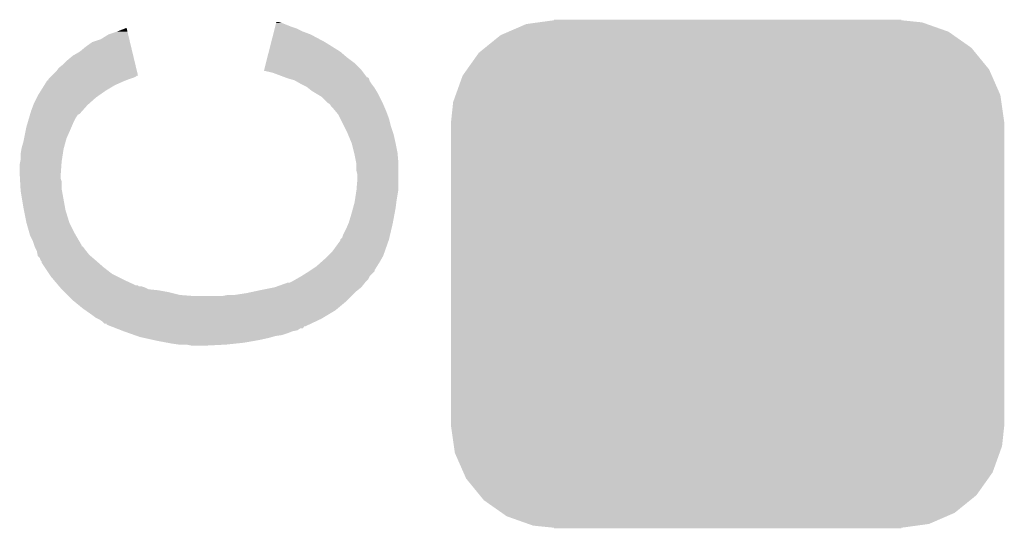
# Model space of a CAD drawing. Extents: x -9 to 122, y -9 to 65.
# Tile 108 of 256: x 23.78 to 26.4, y 37.75 to 39.1. Entities that reach past the tile are written whole.
import ezdxf

# ---------------------------------------------------------------- set-up
doc = ezdxf.new("R2010")
doc.units = 0
doc.layers.get('0').update_dxf_attribs({"linetype": 'CONTINUOUS'})
doc.layers.add('CLICKER_4_FOR_R7FA4M2A_V100_GTO', color=12, linetype='CONTINUOUS')
doc.layers.add('CLICKER_4_FOR_R7FA4M2A_V100_GTS', color=13, linetype='CONTINUOUS')

# ---------------------------------------------------------------- blocks, each defined once
blk = doc.blocks.new('CUSTOM_185')
for points in [[(-0.583128, 0.644948), (-0.536078, 0.665316), (0.587958, 0.644948), (0.530324, 0.665316)], [(-0.536078, 0.665316), (-0.503594, 0.669768), (0.530324, 0.665316), (0.517726, 0.669768)], [(-0.503594, 0.669768), (-0.46228, 0.67543), (0.517726, 0.669768), (0.46228, 0.67543)], [(-0.46228, 0.67543), (-0.46228, 0.67691), (0.46228, 0.67543), (0.46228, 0.67691)], [(-0.645876, 0.602148), (-0.604434, 0.635724), (0.648922, 0.602148), (0.601098, 0.635724)], [(-0.604434, 0.635724), (-0.583128, 0.644948), (0.601098, 0.635724), (0.587958, 0.644948)], [(-0.693772, 0.544528), (-0.66231, 0.588832), (0.696126, 0.544528), (0.659832, 0.588832)], [(-0.66231, 0.588832), (-0.645876, 0.602148), (0.659832, 0.588832), (0.648922, 0.602148)], [(-0.72405, 0.476332), (-0.705438, 0.5281), (0.726088, 0.476332), (0.703344, 0.5281)], [(-0.705438, 0.5281), (-0.693772, 0.544528), (0.703344, 0.5281), (0.696126, 0.544528)], [(-0.730638, 0.458004), (-0.72405, 0.476332), (0.728702, 0.458004), (0.726088, 0.476332)], [(-0.7366, 0.40259), (-0.730638, 0.458004), (0.7366, 0.40259), (0.728702, 0.458004)], [(-0.7366, 0.40132), (-0.7366, 0.40259), (0.7366, 0.40132), (0.7366, 0.40259)], [(-0.7366, -0.40132), (-0.7366, 0.40132), (0.7366, -0.40132), (0.7366, 0.40132)], [(-0.7366, -0.40259), (-0.7366, -0.40132), (0.7366, -0.40259), (0.7366, -0.40132)], [(-0.7287, -0.458004), (-0.7366, -0.40259), (0.730638, -0.458004), (0.7366, -0.40259)], [(-0.726088, -0.476332), (-0.7287, -0.458004), (0.724048, -0.476332), (0.730638, -0.458004)], [(-0.703342, -0.5281), (-0.726088, -0.476332), (0.705438, -0.5281), (0.724048, -0.476332)], [(-0.696126, -0.544528), (-0.703342, -0.5281), (0.69377, -0.544528), (0.705438, -0.5281)], [(-0.65983, -0.588832), (-0.696126, -0.544528), (0.66231, -0.588832), (0.69377, -0.544528)], [(-0.648922, -0.602148), (-0.65983, -0.588832), (0.645874, -0.602148), (0.66231, -0.588832)], [(-0.601096, -0.635724), (-0.648922, -0.602148), (0.604434, -0.635724), (0.645874, -0.602148)], [(-0.587958, -0.644948), (-0.601096, -0.635724), (0.583126, -0.644948), (0.604434, -0.635724)], [(-0.530322, -0.665316), (-0.587958, -0.644948), (0.536078, -0.665316), (0.583126, -0.644948)], [(-0.517726, -0.669768), (-0.530322, -0.665316), (0.503592, -0.669768), (0.536078, -0.665316)], [(-0.46228, -0.67543), (-0.517726, -0.669768), (0.46228, -0.67543), (0.503592, -0.669768)], [(-0.46228, -0.67691), (-0.46228, -0.67543), (0.46228, -0.67691), (0.46228, -0.67543)]]:
    blk.add_solid(points)

msp = doc.modelspace()

# ---------------------------------------------------------------- linework, layer by layer
at = {"layer": 'CLICKER_4_FOR_R7FA4M2A_V100_GTO'}
for points in [[(24.460762, 39.08044), (24.462058, 39.08552), (24.52116, 39.08044), (24.505918, 39.08552)], [(24.462058, 39.08552), (24.46465, 39.09568), (24.505918, 39.08552), (24.48052, 39.09568)], [(24.46465, 39.09568), (24.465296, 39.098218), (24.48052, 39.09568), (24.472902, 39.098218)], [(24.465296, 39.098218), (24.465298, 39.09822), (24.472902, 39.098218), (24.465298, 39.09822)], [(23.997922, 39.052502), (24.01824, 39.0652), (24.073808, 39.052502), (24.070764, 39.0652)], [(24.01824, 39.0652), (24.0411, 39.07282), (24.070764, 39.0652), (24.068936, 39.07282)], [(24.0411, 39.07282), (24.066506, 39.082954), (24.068936, 39.07282), (24.066506, 39.082954)], [(24.451692, 39.04488), (24.456876, 39.0652), (24.59482, 39.04488), (24.556722, 39.0652)], [(24.456876, 39.0652), (24.458818, 39.07282), (24.556722, 39.0652), (24.5364, 39.07282)], [(24.458818, 39.07282), (24.460762, 39.08044), (24.5364, 39.07282), (24.52116, 39.08044)], [(23.942038, 39.01948), (23.95728, 39.03218), (24.081726, 39.01948), (24.078682, 39.03218)], [(23.95728, 39.03218), (23.975062, 39.04488), (24.078682, 39.03218), (24.075636, 39.04488)], [(23.975062, 39.04488), (23.997922, 39.052502), (24.075636, 39.04488), (24.073808, 39.052502)], [(24.445214, 39.01948), (24.451692, 39.04488), (24.635462, 39.01948), (24.59482, 39.04488)], [(23.90902, 38.99662), (23.924262, 39.009322), (24.087208, 38.99662), (24.084162, 39.009322)], [(23.924262, 39.009322), (23.942038, 39.01948), (24.084162, 39.009322), (24.081726, 39.01948)], [(24.441328, 39.00424), (24.445214, 39.01948), (24.653238, 39.00424), (24.635462, 39.01948)], [(23.886162, 38.976302), (23.89886, 38.98646), (24.09208, 38.976302), (24.089644, 38.98646)], [(23.89886, 38.98646), (23.90902, 38.99662), (24.089644, 38.98646), (24.087208, 38.99662)], [(24.432904, 38.971218), (24.43744, 38.988998), (24.69134, 38.971218), (24.67356, 38.988998)], [(24.43744, 38.988998), (24.441328, 39.00424), (24.67356, 38.988998), (24.653238, 39.00424)], [(23.863298, 38.9509), (23.865836, 38.953438), (24.086818, 38.9509), (24.091896, 38.953438)], [(23.865836, 38.953438), (23.868372, 38.955974), (24.091896, 38.953438), (24.094434, 38.955974)], [(23.868372, 38.955974), (23.868378, 38.95598), (24.094434, 38.955974), (24.096952, 38.95598)], [(23.868378, 38.95598), (23.87854, 38.966142), (24.096952, 38.95598), (24.094516, 38.966142)], [(23.87854, 38.966142), (23.886162, 38.976302), (24.094516, 38.966142), (24.09208, 38.976302)], [(24.432264, 38.968702), (24.432904, 38.971218), (24.69323, 38.968702), (24.69134, 38.971218)], [(24.455118, 38.9636), (24.432264, 38.968702), (24.697058, 38.9636), (24.69323, 38.968702)], [(24.488988, 38.9509), (24.455118, 38.9636), (24.70659, 38.9509), (24.697058, 38.9636)], [(23.838222, 38.915342), (23.84775, 38.93058), (24.01062, 38.915342), (24.03602, 38.93058)], [(23.84775, 38.93058), (23.854102, 38.94074), (24.03602, 38.93058), (24.05888, 38.94074)], [(23.854102, 38.94074), (23.855692, 38.94328), (24.05888, 38.94074), (24.06523, 38.94328)], [(23.855692, 38.94328), (23.85822, 38.943302), (24.06523, 38.94328), (24.065284, 38.943302)], [(23.85822, 38.943302), (23.858224, 38.94582), (24.065284, 38.943302), (24.07158, 38.94582)], [(23.858224, 38.94582), (23.858226, 38.945826), (24.07158, 38.94582), (24.071596, 38.945826)], [(23.858226, 38.945826), (23.863298, 38.9509), (24.071596, 38.945826), (24.086818, 38.9509)], [(24.489004, 38.950894), (24.488988, 38.9509), (24.709126, 38.950894), (24.70659, 38.9509)], [(24.49576, 38.94836), (24.489004, 38.950894), (24.711658, 38.94836), (24.709126, 38.950894)], [(24.495776, 38.948356), (24.49576, 38.94836), (24.71166, 38.948356), (24.711658, 38.94836)], [(24.513538, 38.943282), (24.495776, 38.948356), (24.713354, 38.943282), (24.71166, 38.948356)], [(24.517994, 38.940736), (24.513538, 38.943282), (24.714202, 38.940736), (24.713354, 38.943282)], [(24.531322, 38.93312), (24.517994, 38.940736), (24.71928, 38.93312), (24.714202, 38.940736)], [(24.546558, 38.925502), (24.531322, 38.93312), (24.724994, 38.925502), (24.71928, 38.93312)], [(23.827738, 38.897558), (23.83028, 38.902638), (23.985218, 38.897558), (23.992474, 38.902638)], [(23.83028, 38.902638), (23.838222, 38.915342), (23.992474, 38.902638), (24.01062, 38.915342)], [(24.549738, 38.922958), (24.546558, 38.925502), (24.726902, 38.922958), (24.724994, 38.925502)], [(24.55926, 38.91534), (24.549738, 38.922958), (24.731474, 38.91534), (24.726902, 38.922958)], [(24.567728, 38.91026), (24.55926, 38.91534), (24.73452, 38.91026), (24.731474, 38.91534)], [(24.584658, 38.900102), (24.567728, 38.91026), (24.7396, 38.900102), (24.73452, 38.91026)], [(24.599898, 38.884862), (24.584658, 38.900102), (24.74722, 38.884862), (24.7396, 38.900102)], [(23.812498, 38.862), (23.818214, 38.87724), (23.94881, 38.862), (23.96236, 38.87724)], [(23.818214, 38.87724), (23.82012, 38.88232), (23.96236, 38.87724), (23.968074, 38.88232)], [(23.82012, 38.88232), (23.827738, 38.897558), (23.968074, 38.88232), (23.985218, 38.897558)], [(24.607518, 38.879782), (24.599898, 38.884862), (24.74976, 38.879782), (24.74722, 38.884862)], [(24.60752, 38.87978), (24.607518, 38.879782), (24.74976, 38.87978), (24.74976, 38.879782)], [(24.6126, 38.87216), (24.60752, 38.87978), (24.753026, 38.87216), (24.74976, 38.87978)], [(23.807268, 38.844218), (23.809508, 38.851836), (23.93188, 38.844218), (23.93696, 38.851836)], [(23.809508, 38.851836), (23.810256, 38.854378), (23.93696, 38.851836), (23.942036, 38.854378)], [(23.810256, 38.854378), (23.812498, 38.862), (23.942036, 38.854378), (23.94881, 38.862)], [(24.617682, 38.867078), (24.6126, 38.87216), (24.755204, 38.867078), (24.753026, 38.87216)], [(24.621914, 38.862), (24.617682, 38.867078), (24.75738, 38.862), (24.755204, 38.867078)], [(24.63038, 38.851838), (24.621914, 38.862), (24.761192, 38.851838), (24.75738, 38.862)], [(24.635462, 38.841678), (24.63038, 38.851838), (24.765, 38.841678), (24.761192, 38.851838)], [(23.7998, 38.81882), (23.802786, 38.82898), (23.919904, 38.81882), (23.92426, 38.82898)], [(23.802786, 38.82898), (23.807268, 38.844218), (23.92426, 38.82898), (23.93188, 38.844218)], [(24.64562, 38.821362), (24.635462, 38.841678), (24.77008, 38.821362), (24.765, 38.841678)], [(24.65324, 38.80612), (24.64562, 38.821362), (24.77516, 38.80612), (24.77008, 38.821362)], [(23.793704, 38.78834), (23.798276, 38.8112), (23.906478, 38.78834), (23.91664, 38.8112)], [(23.798276, 38.8112), (23.7998, 38.81882), (23.91664, 38.8112), (23.919904, 38.81882)], [(24.656416, 38.798498), (24.65324, 38.80612), (24.7777, 38.798498), (24.77516, 38.80612)], [(24.665938, 38.775642), (24.656416, 38.798498), (24.78278, 38.775642), (24.7777, 38.798498)], [(23.7871, 38.762942), (23.79218, 38.780718), (23.899552, 38.762942), (23.904398, 38.780718)], [(23.79218, 38.780718), (23.793704, 38.78834), (23.904398, 38.780718), (23.906478, 38.78834)], [(24.66594, 38.77564), (24.665938, 38.775642), (24.78278, 38.77564), (24.78278, 38.775642)], [(24.67229, 38.75024), (24.66594, 38.77564), (24.78786, 38.75024), (24.78278, 38.77564)], [(23.78456, 38.747702), (23.786676, 38.7604), (23.896906, 38.747702), (23.89886, 38.7604)], [(23.78456, 38.732462), (23.78456, 38.747702), (23.89456, 38.732462), (23.896906, 38.747702)], [(23.786676, 38.7604), (23.7871, 38.762942), (23.89886, 38.7604), (23.899552, 38.762942)], [(24.67356, 38.74516), (24.67229, 38.75024), (24.788322, 38.74516), (24.78786, 38.75024)], [(24.678132, 38.722302), (24.67356, 38.74516), (24.7904, 38.722302), (24.788322, 38.74516)], [(23.78202, 38.719762), (23.783544, 38.727382), (23.893234, 38.719762), (23.89378, 38.727382)], [(23.78202, 38.694358), (23.78202, 38.719762), (23.89142, 38.694358), (23.893234, 38.719762)], [(23.783544, 38.727382), (23.78456, 38.732462), (23.89378, 38.727382), (23.89456, 38.732462)], [(24.67864, 38.719762), (24.678132, 38.722302), (24.7904, 38.719762), (24.7904, 38.722302)], [(24.67864, 38.701982), (24.67864, 38.719762), (24.7904, 38.701982), (24.7904, 38.719762)], [(23.782162, 38.691822), (23.78202, 38.694358), (23.89124, 38.691822), (23.89142, 38.694358)], [(23.782726, 38.681658), (23.782162, 38.691822), (23.891242, 38.681658), (23.89124, 38.691822)], [(24.68118, 38.691822), (24.67864, 38.701982), (24.7904, 38.691822), (24.7904, 38.701982)], [(24.68118, 38.681658), (24.68118, 38.691822), (24.7904, 38.681658), (24.7904, 38.691822)], [(23.78315, 38.674036), (23.782726, 38.681658), (23.89378, 38.674036), (23.891242, 38.681658)], [(23.784278, 38.653718), (23.78315, 38.674036), (23.89378, 38.653718), (23.89378, 38.674036)], [(24.67885, 38.653718), (24.68118, 38.681658), (24.7904, 38.653718), (24.7904, 38.681658)], [(23.78456, 38.64864), (23.784278, 38.653718), (23.894704, 38.64864), (23.89378, 38.653718)], [(23.79218, 38.60292), (23.78456, 38.64864), (23.903016, 38.60292), (23.894704, 38.64864)], [(24.67434, 38.62324), (24.67864, 38.651178), (24.78532, 38.62324), (24.789976, 38.651178)], [(24.67864, 38.651178), (24.67885, 38.653718), (24.789976, 38.651178), (24.7904, 38.653718)], [(24.669404, 38.602922), (24.67356, 38.61816), (24.78278, 38.602922), (24.784684, 38.61816)], [(24.67356, 38.61816), (24.67434, 38.62324), (24.784684, 38.61816), (24.78532, 38.62324)], [(23.793198, 38.597838), (23.79218, 38.60292), (23.90394, 38.597838), (23.903016, 38.60292)], [(23.7998, 38.56482), (23.793198, 38.597838), (23.9141, 38.56482), (23.90394, 38.597838)], [(24.658322, 38.56482), (24.66594, 38.59022), (24.775636, 38.56482), (24.780398, 38.59022)], [(24.66594, 38.59022), (24.669404, 38.602922), (24.780398, 38.59022), (24.78278, 38.602922)], [(23.7998, 38.564818), (23.7998, 38.56482), (23.914102, 38.564818), (23.9141, 38.56482)], [(23.808508, 38.534342), (23.7998, 38.564818), (23.92934, 38.534342), (23.914102, 38.564818)], [(24.6507, 38.54704), (24.657232, 38.56228), (24.771572, 38.54704), (24.77516, 38.56228)], [(24.657232, 38.56228), (24.658322, 38.56482), (24.77516, 38.56228), (24.775636, 38.56482)], [(23.809958, 38.529262), (23.808508, 38.534342), (23.932304, 38.529262), (23.92934, 38.534342)], [(24.64308, 38.5318), (24.6507, 38.54704), (24.767986, 38.5318), (24.771572, 38.54704)], [(23.81758, 38.51402), (23.809958, 38.529262), (23.941194, 38.51402), (23.932304, 38.529262)], [(23.82097, 38.503856), (23.81758, 38.51402), (23.94712, 38.503856), (23.941194, 38.51402)], [(24.61514, 38.488622), (24.63546, 38.516564), (24.754242, 38.488622), (24.764102, 38.516564)], [(24.63546, 38.516564), (24.635464, 38.5191), (24.764102, 38.516564), (24.764998, 38.5191)], [(24.635464, 38.5191), (24.635466, 38.519106), (24.764998, 38.5191), (24.764998, 38.519106)], [(24.635466, 38.519106), (24.64054, 38.524184), (24.764998, 38.519106), (24.766194, 38.524184)], [(24.64054, 38.524184), (24.64308, 38.5318), (24.766194, 38.524184), (24.767986, 38.5318)], [(23.821814, 38.50132), (23.82097, 38.503856), (23.947142, 38.50132), (23.94712, 38.503856)], [(23.821818, 38.501312), (23.821814, 38.50132), (23.949664, 38.501312), (23.947142, 38.50132)], [(23.82266, 38.498782), (23.821818, 38.501312), (23.951562, 38.498782), (23.949664, 38.501312)], [(23.82647, 38.49116), (23.82266, 38.498782), (23.95728, 38.49116), (23.951562, 38.498782)], [(23.827738, 38.488622), (23.82647, 38.49116), (23.959312, 38.488622), (23.95728, 38.49116)], [(23.829772, 38.478458), (23.827738, 38.488622), (23.96744, 38.478458), (23.959312, 38.488622)], [(24.602436, 38.475918), (24.61514, 38.488622), (24.74976, 38.475918), (24.754242, 38.488622)], [(23.830278, 38.475924), (23.829772, 38.478458), (23.970398, 38.475924), (23.96744, 38.478458)], [(23.835356, 38.470842), (23.830278, 38.475924), (23.976328, 38.470842), (23.970398, 38.475924)], [(23.8379, 38.463224), (23.835356, 38.470842), (23.985216, 38.463224), (23.976328, 38.470842)], [(23.837904, 38.46322), (23.8379, 38.463224), (23.98522, 38.46322), (23.985216, 38.463224)], [(23.840434, 38.460686), (23.837904, 38.46322), (23.988116, 38.460686), (23.98522, 38.46322)], [(23.84044, 38.458144), (23.840434, 38.460686), (23.991022, 38.458144), (23.988116, 38.460686)], [(23.84891, 38.44544), (23.84044, 38.458144), (24.005538, 38.44544), (23.991022, 38.458144)], [(24.571962, 38.447982), (24.583388, 38.45814), (24.733252, 38.447982), (24.7396, 38.45814)], [(24.583388, 38.45814), (24.59482, 38.4683), (24.7396, 38.45814), (24.745406, 38.4683)], [(24.59482, 38.4683), (24.602436, 38.475918), (24.745406, 38.4683), (24.74976, 38.475918)], [(23.860762, 38.42766), (23.84891, 38.44544), (24.028402, 38.42766), (24.005538, 38.44544)], [(24.532836, 38.422576), (24.5491, 38.43274), (24.714198, 38.422576), (24.72436, 38.43274)], [(24.5491, 38.43274), (24.5529, 38.435274), (24.72436, 38.43274), (24.726894, 38.435274)], [(24.5529, 38.435274), (24.556712, 38.437816), (24.726894, 38.435274), (24.7269, 38.437816)], [(24.556712, 38.437816), (24.571962, 38.447982), (24.7269, 38.437816), (24.733252, 38.447982)], [(23.86584, 38.42004), (23.860762, 38.42766), (24.043642, 38.42004), (24.028402, 38.42766)], [(23.872288, 38.41242), (23.86584, 38.42004), (24.05888, 38.41242), (24.043642, 38.42004)], [(23.885184, 38.39718), (23.872288, 38.41242), (24.091904, 38.39718), (24.05888, 38.41242)], [(24.4602, 38.392102), (24.495758, 38.404798), (24.69134, 38.392102), (24.701498, 38.404798)], [(24.495758, 38.404798), (24.495764, 38.4048), (24.701498, 38.404798), (24.701498, 38.4048)], [(24.495764, 38.4048), (24.500844, 38.404802), (24.701498, 38.4048), (24.7015, 38.404802)], [(24.500844, 38.404802), (24.510998, 38.40988), (24.7015, 38.404802), (24.706578, 38.40988)], [(24.510998, 38.40988), (24.515442, 38.41242), (24.706578, 38.40988), (24.709118, 38.41242)], [(24.515442, 38.41242), (24.52878, 38.42004), (24.709118, 38.41242), (24.712928, 38.42004)], [(24.52878, 38.42004), (24.532836, 38.422576), (24.712928, 38.42004), (24.714198, 38.422576)], [(23.88519, 38.397174), (23.885184, 38.39718), (24.096986, 38.397174), (24.091904, 38.39718)], [(23.887334, 38.39464), (23.88519, 38.397174), (24.099526, 38.39464), (24.096986, 38.397174)], [(23.887334, 38.394638), (23.887334, 38.39464), (24.107142, 38.394638), (24.099526, 38.39464)], [(23.889482, 38.3921), (23.887334, 38.394638), (24.11476, 38.3921), (24.107142, 38.394638)], [(23.89378, 38.38702), (23.889482, 38.3921), (24.124924, 38.38702), (24.11476, 38.3921)], [(23.89632, 38.38448), (23.89378, 38.38702), (24.15032, 38.38448), (24.124924, 38.38702)], [(23.9014, 38.3794), (23.89632, 38.38448), (24.17826, 38.3794), (24.15032, 38.38448)], [(23.90902, 38.37178), (23.9014, 38.3794), (24.208742, 38.37178), (24.17826, 38.3794)], [(24.353522, 38.37178), (24.38654, 38.37686), (24.66848, 38.37178), (24.67356, 38.37686)], [(24.38654, 38.37686), (24.410246, 38.38194), (24.67356, 38.37686), (24.67864, 38.38194)], [(24.410246, 38.38194), (24.4221, 38.38448), (24.67864, 38.38194), (24.681814, 38.38448)], [(24.4221, 38.38448), (24.46018, 38.392098), (24.681814, 38.38448), (24.691338, 38.392098)], [(24.46018, 38.392098), (24.4602, 38.392102), (24.691338, 38.392098), (24.69134, 38.392102)], [(23.91156, 38.36924), (23.90902, 38.37178), (24.241758, 38.36924), (24.208742, 38.37178)], [(23.921722, 38.359078), (23.91156, 38.36924), (24.655778, 38.359078), (24.66594, 38.36924)], [(23.924826, 38.35654), (23.921722, 38.359078), (24.65324, 38.35654), (24.655778, 38.359078)], [(23.94966, 38.33622), (23.924826, 38.35654), (24.628856, 38.33622), (24.65324, 38.35654)], [(24.323042, 38.36924), (24.335742, 38.37178), (24.66594, 38.36924), (24.66848, 38.37178)], [(23.95692, 38.331138), (23.94966, 38.33622), (24.622758, 38.331138), (24.628856, 38.33622)], [(23.97506, 38.31844), (23.95692, 38.331138), (24.601592, 38.31844), (24.622758, 38.331138)], [(23.98522, 38.310822), (23.97506, 38.31844), (24.588894, 38.310822), (24.601592, 38.31844)], [(23.990302, 38.30828), (23.98522, 38.310822), (24.584658, 38.30828), (24.588894, 38.310822)], [(23.995378, 38.30574), (23.990302, 38.30828), (24.57926, 38.30574), (24.584658, 38.30828)], [(24.003, 38.30066), (23.995378, 38.30574), (24.568464, 38.30066), (24.57926, 38.30574)], [(24.008074, 38.295586), (24.003, 38.30066), (24.557682, 38.295586), (24.568464, 38.30066)], [(24.013138, 38.29558), (24.008074, 38.295586), (24.557668, 38.29558), (24.557682, 38.295586)], [(24.01316, 38.293056), (24.013138, 38.29558), (24.552304, 38.293056), (24.557668, 38.29558)], [(24.026254, 38.28796), (24.01316, 38.293056), (24.541476, 38.28796), (24.552304, 38.293056)], [(24.02629, 38.287946), (24.026254, 38.28796), (24.538934, 38.287946), (24.541476, 38.28796)], [(24.039304, 38.28288), (24.02629, 38.287946), (24.536386, 38.28288), (24.538934, 38.287946)], [(24.039314, 38.282876), (24.039304, 38.28288), (24.528774, 38.282876), (24.536386, 38.28288)], [(24.05236, 38.277798), (24.039314, 38.282876), (24.521158, 38.277798), (24.528774, 38.282876)], [(24.05888, 38.27526), (24.05236, 38.277798), (24.508468, 38.27526), (24.521158, 38.277798)], [(24.058886, 38.275258), (24.05888, 38.27526), (24.508458, 38.275258), (24.508468, 38.27526)], [(24.073276, 38.27018), (24.058886, 38.275258), (24.495762, 38.27018), (24.508458, 38.275258)], [(24.087672, 38.2651), (24.073276, 38.27018), (24.480518, 38.2651), (24.495762, 38.27018)], [(24.09487, 38.26256), (24.087672, 38.2651), (24.462738, 38.26256), (24.480518, 38.2651)], [(24.10206, 38.260022), (24.09487, 38.26256), (24.453856, 38.260022), (24.462738, 38.26256)], [(24.113498, 38.25748), (24.10206, 38.260022), (24.444962, 38.25748), (24.453856, 38.260022)], [(24.136354, 38.2524), (24.113498, 38.25748), (24.4221, 38.2524), (24.444962, 38.25748)], [(24.14778, 38.24986), (24.136354, 38.2524), (24.407706, 38.24986), (24.4221, 38.2524)], [(24.174874, 38.24478), (24.14778, 38.24986), (24.378922, 38.24478), (24.407706, 38.24986)], [(24.18842, 38.24224), (24.174874, 38.24478), (24.35479, 38.24224), (24.378922, 38.24478)], [(24.2062, 38.2397), (24.18842, 38.24224), (24.33066, 38.2397), (24.35479, 38.24224)], [(24.239218, 38.23716), (24.226518, 38.2397), (24.27986, 38.23716), (24.33066, 38.2397)]]:
    msp.add_solid(points, dxfattribs=at)

# ---------------------------------------------------------------- block references
at = {"layer": 'CLICKER_4_FOR_R7FA4M2A_V100_GTS'}
msp.add_blockref('CUSTOM_185', (25.6667, 38.42766), dxfattribs=at)

doc.saveas('drawing.dxf')
